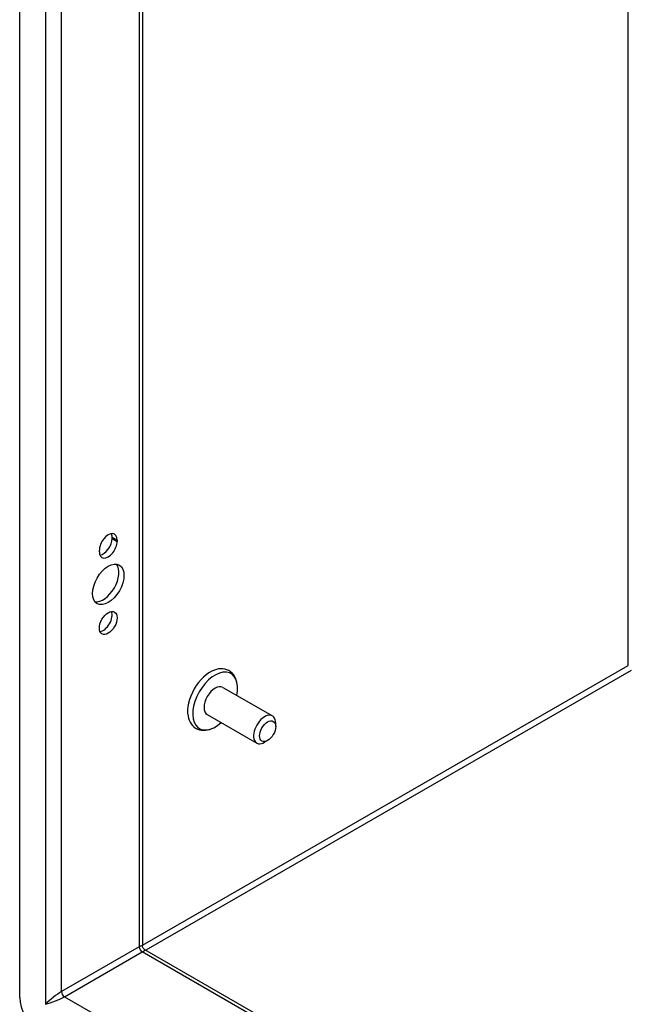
# Model space of a CAD drawing. Header units: inches. Extents: x 8.8 to 89.5, y 6.4 to 55.5.
# Tile 39 of 54: x 76.5 to 81, y 27.1 to 34.4. Entities that reach past the tile are written whole.
import ezdxf

# ---------------------------------------------------------------- set-up
doc = ezdxf.new("R2010")
doc.units = ezdxf.units.IN
doc.header["$MEASUREMENT"] = 0
doc.layers.add('Visible Edges(ANSI)', color=7, linetype='Continuous', lineweight=25)
doc.layers.add('Visible Tangent Edges(ANSI)', color=7, linetype='Continuous', lineweight=25)

msp = doc.modelspace()

# ---------------------------------------------------------------- linework, layer by layer
at = {"layer": 'Visible Edges(ANSI)'}
for p, q in [((76.4687, 27.1273), (76.4687, 45.5897)), ((77.3804, 44.9761), (77.3804, 27.5104)), ((77.1546, 30.5335), (77.1546, 30.5441)), ((77.1921, 30.5225), (77.1921, 30.5119)), ((77.0599, 30.4358), (77.0599, 30.4464)), ((77.977, 29.4284), (78.3445, 29.2168)), ((77.8611, 29.2272), (78.2286, 29.0155)), ((78.3687, 29.1378), (78.3687, 29.1635)), ((78.3091, 29.0343), (78.2869, 29.0214)), ((77.3959, 27.4835), (84.0144, 23.6722))]:
    msp.add_line(p, q, dxfattribs=at)
at = {"layer": 'Visible Edges(ANSI)', "flags": 128}
for points in [[(78.0852, 29.4363), (78.0836, 29.4525), (78.0808, 29.4682), (78.0765, 29.4833), (78.0709, 29.4977), (78.0637, 29.5114), (78.055, 29.524), (78.0447, 29.5354), (78.033, 29.5453), (78.02, 29.5536), (78.006, 29.5598), (77.9913, 29.5641), (77.9761, 29.5664), (77.9607, 29.5668), (77.9454, 29.5654), (77.9301, 29.5624), (77.915, 29.5578)], [(77.7181, 29.2159), (77.7217, 29.2006), (77.7268, 29.1858), (77.7333, 29.1718), (77.7413, 29.1587), (77.7509, 29.1467), (77.762, 29.1361), (77.7745, 29.1272), (77.7881, 29.1201), (77.8026, 29.1149), (77.8176, 29.1118), (77.8329, 29.1106), (77.8483, 29.1112), (77.8637, 29.1136), (77.8788, 29.1175), (77.8938, 29.1229), (77.9086, 29.1296)], [(77.3959, 27.4835), (77.3899, 27.488), (77.3846, 27.4949), (77.3813, 27.5029), (77.3804, 27.5104)]]:
    msp.add_lwpolyline(points, dxfattribs=at)
at = {"layer": 'Visible Edges(ANSI)'}
for centre, major_axis, start_param, end_param in [((77.126, 30.4845), (0.0467, 0.081), 5.495853, 8.637446), ((77.0885, 30.506), (0.0467, 0.081), 5.495853, 5.871617), ((77.126, 30.4738), (-0.0467, -0.081), 5.495853, 8.637446), ((77.0885, 30.4954), (0.0467, 0.081), 3.553161, 5.495853), ((77.0885, 30.2146), (-0.0823, -0.143), 0.228681, 2.912911), ((77.0885, 29.9284), (0.0467, 0.081), 3.553161, 5.871617), ((77.8829, 29.3486), (-0.1186, -0.2059), 3.733101, 5.691677), ((77.9191, 29.3278), (0.1175, 0.2041), 5.228097, 10.479866), ((77.9191, 29.3278), (-0.058, -0.1006), 3.141593, 6.283185), ((78.2866, 29.1162), (0.058, 0.1006), 5.495853, 10.21211), ((76.6079, 27.0472), (-0.0982, 0.1706), 0.787332, 2.358128)]:
    msp.add_ellipse(centre, major_axis=major_axis, ratio=0.578093, start_param=start_param, end_param=end_param, dxfattribs=at)
for centre, major_axis in [((77.126, 30.193), (-0.0823, -0.143)), ((77.126, 29.9069), (-0.0467, -0.081)), ((78.3088, 29.1034), (-0.0422, -0.0734))]:
    msp.add_ellipse(centre, major_axis=major_axis, ratio=0.578093, dxfattribs=at)
at = {"layer": 'Visible Tangent Edges(ANSI)'}
for p, q in [((76.6598, 45.4196), (76.6598, 27.0773)), ((76.7786, 27.1713), (76.7786, 45.3226)), ((77.3558, 44.9903), (77.3558, 27.5037)), ((80.986, 29.5916), (80.986, 42.8998)), ((77.1546, 30.5441), (77.1921, 30.5225)), ((77.1546, 30.5335), (77.1921, 30.5119)), ((77.3804, 27.5153), (80.986, 29.5916)), ((81.0079, 29.5537), (77.4045, 27.4786)), ((77.3558, 27.5037), (76.7786, 27.1713)), ((76.8005, 27.1334), (77.3777, 27.4657)), ((84.0144, 23.6439), (77.3777, 27.4657)), ((76.8005, 27.1334), (84.0144, 22.9792))]:
    msp.add_line(p, q, dxfattribs=at)
for centre, major_axis, ratio, start_param, end_param in [((77.2964, 27.4439), (-0.0835, -0.068), 0.131082, 3.035236, 3.820634), ((77.3777, 27.4911), (-0.0155, 0.0269), 0.578093, 0.787332, 2.358128), ((77.2964, 27.4439), (0.1006, 0.0385), 0.127937, 5.603401, 6.386866), ((76.7192, 27.1115), (-0.0835, -0.068), 0.131082, 3.820634, 5.39143), ((76.7192, 27.1115), (0.1006, 0.0385), 0.127937, 4.032605, 5.603401), ((76.8005, 27.1587), (-0.0155, 0.0269), 0.578093, 0.787332, 2.358128)]:
    msp.add_ellipse(centre, major_axis=major_axis, ratio=ratio, start_param=start_param, end_param=end_param, dxfattribs=at)

doc.saveas('drawing.dxf')
